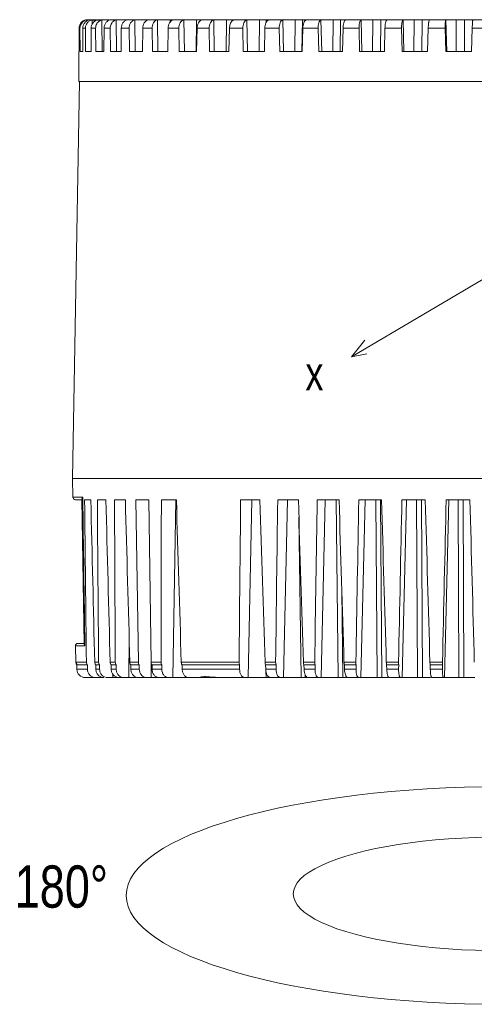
# Model space of a CAD drawing. Extents: x 695 to 3294, y -288 to 575.
# Tile 78 of 83: x 2962 to 3016, y 83 to 200. Entities that reach past the tile are written whole.
import ezdxf

# ---------------------------------------------------------------- set-up
doc = ezdxf.new("R2010")
doc.units = 0
doc.header["$LTSCALE"] = 16.335
doc.layers.add('3_ALL_AXES', color=7, linetype='CONTINUOUS')
doc.layers.add('6_ALL_SURFS', color=7, linetype='CONTINUOUS')
doc.layers.add('7_ALL_FEATURES', color=7, linetype='CONTINUOUS', lineweight=15)
doc.layers.add('dim', color=3, linetype='CONTINUOUS', lineweight=13)
doc.styles.get("Standard").update_dxf_attribs({"font": 'txt', "width": 0.8})

msp = doc.modelspace()

# ---------------------------------------------------------------- linework, layer by layer
at = {"layer": '3_ALL_AXES', "color": 7, "linetype": 'Continuous'}
msp.add_arc((2969.434, 123.604), 0.5, 181, 220.66376, dxfattribs=at)
at = {"layer": '6_ALL_SURFS', "color": 7, "linetype": 'Continuous'}
msp.add_open_spline([(2985.473, 121.778), (2985.362, 121.778), (2985.147, 121.792), (2984.838, 121.823), (2984.555, 121.847), (2984.299, 121.857), (2984.105, 121.851), (2983.968, 121.837), (2983.881, 121.824), (2983.805, 121.81), (2983.744, 121.796), (2983.7, 121.785), (2983.677, 121.778), (2983.669, 121.778)], degree=3, knots=[0, 0, 0, 0, 0.1839127, 0.3559044, 0.5131435, 0.6546395, 0.7786401, 0.8332749, 0.8823931, 0.9250995, 0.9603325, 0.9862759, 1, 1, 1, 1], dxfattribs=at)
at = {"layer": '7_ALL_FEATURES', "color": 9, "linetype": 'Continuous'}
for p, q in [((2970.218, 199.605), (2970.219, 199.455)), ((2970.863, 199.605), (2970.865, 199.043)), ((2972.04, 199.605), (2972.066, 195.878)), ((2973.739, 199.605), (2973.774, 195.878)), ((2975.939, 199.605), (2975.984, 195.878)), ((2977.394, 199.628), (2977.392, 199.535)), ((2978.617, 199.605), (2978.671, 195.878)), ((2980.11, 199.628), (2980.103, 199.312)), ((2981.744, 199.605), (2981.806, 195.878)), ((2983.258, 199.628), (2983.185, 195.878)), ((2985.285, 199.605), (2985.354, 195.878)), ((2986.804, 199.628), (2986.738, 195.878)), ((2987.534, 199.628), (2987.532, 199.523)), ((2989.202, 199.605), (2989.277, 195.878)), ((2990.709, 199.628), (2990.65, 195.878)), ((2991.503, 199.628), (2991.498, 199.295)), ((2993.451, 199.605), (2993.532, 195.878)), ((2994.93, 199.628), (2994.88, 195.878)), ((2995.78, 199.628), (2995.732, 195.878)), ((2997.986, 199.605), (2998.073, 195.878)), ((2999.42, 199.628), (2999.379, 195.878)), ((3000.317, 199.628), (3000.278, 195.878)), ((3002.757, 199.605), (3002.848, 195.878)), ((3004.131, 199.628), (3004.1, 195.878)), ((3005.065, 199.628), (3005.036, 195.878)), ((3007.712, 199.605), (3007.806, 195.878)), ((3009.012, 199.628), (3008.99, 195.878)), ((3009.972, 199.628), (3009.953, 195.878)), ((3012.797, 199.605), (3012.894, 195.878)), ((3014.007, 199.628), (3013.996, 195.878)), ((3014.984, 199.628), (3014.974, 195.878)), ((2969.437, 198.628), (2969.33, 198.628)), ((2970.093, 198.628), (2969.774, 198.628)), ((2971.29, 198.628), (2970.763, 198.628)), ((2973.016, 198.628), (2972.287, 198.628)), ((2975.252, 198.628), (2974.329, 198.628)), ((2977.974, 198.628), (2976.866, 198.628)), ((2981.151, 198.628), (2979.871, 198.628)), ((2984.749, 198.628), (2983.311, 198.628)), ((2988.728, 198.628), (2987.147, 198.628)), ((2993.045, 198.628), (2991.339, 198.628)), ((2997.652, 198.628), (2995.84, 198.628)), ((3002.5, 198.628), (3000.601, 198.628)), ((3007.534, 198.628), (3005.569, 198.628)), ((3012.7, 198.628), (3010.691, 198.628)), ((3017.941, 198.628), (3015.909, 198.628)), ((2969.765, 143.123), (2968.593, 143.123)), ((2980.775, 142.828), (2980.452, 121.778)), ((2989.363, 121.778), (2989.791, 142.828)), ((2993.543, 121.778), (2994.005, 142.828)), ((2998.007, 121.778), (2998.498, 142.828)), ((3000.028, 121.778), (2999.801, 142.828)), ((3002.708, 121.778), (3003.222, 142.828)), ((3004.644, 121.778), (3004.47, 142.828)), ((3005.203, 121.778), (3005.036, 142.828)), ((3007.593, 121.778), (3008.126, 142.828)), ((3009.423, 121.778), (3009.305, 142.828)), ((3009.998, 121.778), (3009.886, 142.828)), ((3012.61, 121.778), (3013.154, 142.828)), ((3014.313, 121.778), (3014.252, 142.828)), ((3014.897, 121.778), (3014.843, 142.828)), ((2995.626, 121.778), (2995.375, 140.779)), ((3000.565, 121.778), (3000.457, 132.087)), ((2975.268, 126.396), (2975.219, 121.778)), ((2968.9, 125.523), (2970.022, 125.523)), ((2970.201, 123.595), (2968.934, 123.595)), ((2971.648, 123.595), (2971.185, 123.595)), ((2973.62, 123.595), (2973.01, 123.595)), ((2976.356, 123.595), (2975.346, 123.595)), ((2979.047, 123.595), (2977.877, 123.595)), ((2977.881, 123.558), (2977.881, 121.778)), ((2988.284, 123.595), (2981.438, 123.595)), ((2992.617, 123.595), (2991.359, 123.595)), ((2997.244, 123.595), (2995.908, 123.595)), ((3002.116, 123.595), (3000.716, 123.595)), ((3007.179, 123.595), (3005.73, 123.595)), ((3012.377, 123.595), (3010.896, 123.595)), ((2969.064, 122.761), (2970.323, 122.761)), ((2971.315, 122.761), (2971.765, 122.761)), ((2973.137, 122.761), (2973.73, 122.761)), ((2975.469, 122.761), (2976.468, 122.761)), ((2977.982, 122.761), (2979.139, 122.761)), ((2981.549, 122.761), (2988.349, 122.761)), ((2991.447, 122.761), (2992.669, 122.761)), ((2991.487, 121.778), (2991.475, 122.523)), ((2995.986, 122.761), (2997.283, 122.761)), ((3000.782, 122.761), (3002.142, 122.761)), ((3005.784, 122.761), (3007.191, 122.761)), ((3010.938, 122.761), (3012.376, 122.761)), ((2971.923, 121.857), (2971.923, 121.778)), ((2973.321, 122.187), (2973.318, 121.778)), ((2996.135, 121.778), (2996.131, 122.094))]:
    msp.add_line(p, q, dxfattribs=at)
at = {"layer": '7_ALL_FEATURES', "color": 7, "linetype": 'Continuous'}
for p, q in [((2970.435, 199.628), (2970.613, 199.628)), ((2970.859, 199.628), (2970.763, 199.628)), ((2971.08, 199.628), (2971.435, 199.628)), ((2971.731, 199.628), (2972.946, 199.628)), ((2973.698, 199.628), (2973.223, 199.628)), ((2973.948, 199.628), (2975.054, 199.628)), ((2975.222, 199.628), (2977.556, 199.628)), ((2978.617, 199.628), (2977.707, 199.628)), ((2978.81, 199.628), (2980.493, 199.628)), ((2981.744, 199.628), (2980.651, 199.628)), ((2981.925, 199.628), (2983.915, 199.628)), ((2985.285, 199.628), (2984.021, 199.628)), ((2985.453, 199.628), (2987.763, 199.628)), ((2989.202, 199.628), (2987.78, 199.628)), ((2989.354, 199.628), (2993.451, 199.628)), ((2993.586, 199.628), (2997.986, 199.628)), ((2998.102, 199.628), (3002.757, 199.628)), ((3002.854, 199.628), (3005.829, 199.628)), ((3007.712, 199.628), (3005.832, 199.628)), ((3007.788, 199.628), (3012.797, 199.628)), ((3010.852, 199.628), (3010.853, 199.627)), ((3012.852, 199.628), (3017.956, 199.628)), ((3015.978, 199.616), (3015.976, 199.605)), ((2969.33, 198.628), (2969.328, 195.878)), ((2969.437, 198.628), (2969.442, 195.878)), ((2969.774, 198.628), (2969.765, 195.878)), ((2970.093, 198.628), (2970.105, 195.878)), ((2970.763, 198.628), (2970.746, 195.878)), ((2971.29, 198.628), (2971.31, 195.878)), ((2972.287, 198.628), (2972.263, 195.878)), ((2973.016, 198.628), (2973.043, 195.878)), ((2974.329, 198.628), (2974.298, 195.878)), ((2975.252, 198.628), (2975.286, 195.878)), ((2976.866, 198.628), (2976.828, 195.878)), ((2977.974, 198.628), (2978.014, 195.878)), ((2979.871, 198.628), (2979.827, 195.878)), ((2981.151, 198.628), (2981.198, 195.878)), ((2983.311, 198.628), (2983.261, 195.878)), ((2984.749, 198.628), (2984.801, 195.878)), ((2987.147, 198.628), (2987.092, 195.878)), ((2988.728, 198.628), (2988.785, 195.878)), ((2991.339, 198.628), (2991.279, 195.878)), ((2993.045, 198.628), (2993.106, 195.878)), ((2995.84, 198.628), (2995.776, 195.878)), ((2997.652, 198.628), (2997.717, 195.878)), ((3000.601, 198.628), (3000.534, 195.878)), ((3002.5, 198.628), (3002.568, 195.878)), ((3005.569, 198.628), (3005.5, 195.878)), ((3007.534, 198.628), (3007.604, 195.878)), ((3010.691, 198.628), (3010.62, 195.878)), ((3012.7, 198.628), (3012.771, 195.878)), ((3015.909, 198.628), (3015.838, 195.878)), ((2969.305, 192.328), (2969.305, 195.878)), ((2969.328, 195.878), (2969.305, 195.878)), ((2969.765, 195.878), (2969.442, 195.878)), ((2970.746, 195.878), (2970.105, 195.878)), ((2972.263, 195.878), (2971.31, 195.878)), ((2974.298, 195.878), (2973.043, 195.878)), ((2976.828, 195.878), (2975.286, 195.878)), ((2979.827, 195.878), (2978.014, 195.878)), ((2983.261, 195.878), (2981.198, 195.878)), ((2987.092, 195.878), (2984.801, 195.878)), ((2991.279, 195.878), (2988.785, 195.878)), ((2995.776, 195.878), (2993.106, 195.878)), ((3000.534, 195.878), (2997.717, 195.878)), ((3005.5, 195.878), (3002.568, 195.878)), ((3010.62, 195.878), (3007.604, 195.878)), ((3015.838, 195.878), (3012.771, 195.878)), ((2969.375, 192.328), (2968.555, 145.328)), ((3069.805, 192.328), (2969.305, 192.328)), ((2968.555, 145.328), (2968.593, 143.123)), ((2968.555, 145.328), (3070.554, 145.328)), ((2969.655, 142.828), (2968.893, 142.828)), ((2969.953, 125.707), (2969.653, 142.898)), ((2970.72, 142.828), (2969.987, 142.828)), ((2972.508, 142.828), (2971.494, 142.828)), ((2974.812, 142.828), (2973.527, 142.828)), ((2976.356, 123.595), (2976.065, 142.828)), ((2977.606, 142.828), (2976.065, 142.828)), ((2977.606, 142.828), (2977.877, 123.595)), ((2980.86, 142.828), (2979.079, 142.828)), ((2990.759, 142.828), (2988.47, 142.828)), ((2995.311, 142.828), (2992.861, 142.828)), ((3000.129, 142.828), (2997.544, 142.828)), ((3005.16, 142.828), (3002.469, 142.828)), ((3010.348, 142.828), (3007.58, 142.828)), ((3015.637, 142.828), (3012.823, 142.828)), ((2969.202, 125.828), (2969.951, 125.828)), ((2968.9, 125.523), (2968.934, 123.595)), ((2969.055, 123.278), (2969.064, 122.761)), ((2969.055, 123.278), (2970.318, 123.278)), ((2970.323, 122.761), (2970.318, 123.278)), ((2971.302, 123.278), (2971.315, 122.761)), ((2971.302, 123.278), (2971.761, 123.278)), ((2971.765, 122.761), (2971.761, 123.278)), ((2973.124, 123.278), (2973.137, 122.761)), ((2973.124, 123.278), (2973.727, 123.278)), ((2973.73, 122.761), (2973.727, 123.278)), ((2975.454, 123.278), (2975.469, 122.761)), ((2975.454, 123.278), (2976.461, 123.278)), ((2976.468, 122.761), (2976.461, 123.278)), ((2977.975, 123.278), (2977.982, 122.761)), ((2977.975, 123.278), (2979.14, 123.278)), ((2979.139, 122.761), (2979.14, 123.278)), ((2981.534, 123.278), (2981.549, 122.761)), ((2981.534, 123.278), (2988.354, 123.278)), ((2988.349, 122.761), (2988.354, 123.278)), ((2991.431, 123.278), (2992.675, 123.278)), ((2991.431, 123.278), (2991.447, 122.761)), ((2992.669, 122.761), (2992.675, 123.278)), ((2995.97, 123.278), (2997.291, 123.278)), ((2995.97, 123.278), (2995.986, 122.761)), ((2997.283, 122.761), (2997.291, 123.278)), ((3000.766, 123.278), (3002.151, 123.278)), ((3000.766, 123.278), (3000.782, 122.761)), ((3002.142, 122.761), (3002.151, 123.278)), ((3005.769, 123.278), (3007.202, 123.278)), ((3005.769, 123.278), (3005.784, 122.761)), ((3007.191, 122.761), (3007.202, 123.278)), ((3010.923, 123.278), (3012.388, 123.278)), ((3010.923, 123.278), (3010.938, 122.761)), ((3012.376, 122.761), (3012.388, 123.278)), ((2970.063, 121.778), (2972.216, 121.778)), ((2976.085, 121.778), (2972.708, 121.778)), ((2976.346, 121.778), (2996.376, 121.778)), ((2996.461, 121.778), (3001.048, 121.778)), ((3001.163, 121.778), (3005.927, 121.778)), ((3006.067, 121.778), (3010.96, 121.778)), ((3011.118, 121.778), (3016.212, 121.778))]:
    msp.add_line(p, q, dxfattribs=at)
at = {"layer": '7_ALL_FEATURES', "color": 5, "linetype": 'Continuous'}
msp.add_line((2970.602, 199.578), (2971.731, 199.578), dxfattribs=at)
at = {"layer": '7_ALL_FEATURES', "color": 7, "linetype": 'Continuous'}
for centre, radius, start, end in [((2970.434, 198.632), 0.997, 102.49264, 160.72617), ((2970.33, 198.635), 0.993, 90.01092, 102.50651), ((2970.435, 198.621), 1.007, 89.9728, 102.41951), ((2971.074, 198.66), 0.968, 102.63466, 107.55052), ((2970.445, 198.629), 1.008, 160.79215, 180.03362), ((2968.893, 143.128), 0.3, 181, 270), ((2969.2, 125.528), 0.3, 90, 181), ((2970.063, 122.778), 1, 181, 270)]:
    msp.add_arc(centre, radius, start, end, dxfattribs=at)
for centre, major_axis, ratio, start_param, end_param in [((3031.95, 2385.583), (18.602, 3440.925), 0.0190991, -4.0023456, -3.994952), ((3000.905, 2385.583), (-27.988, 3440.925), 0.0185537, -4.0025998, -3.9952061), ((3038.025, 2385.583), (27.719, 3440.925), 0.0185727, -4.0022992, -3.9949056), ((2995.039, 2385.583), (-36.789, 3440.925), 0.0178177, -4.0026393, -3.9952457), ((3043.898, 2385.583), (36.531, 3440.925), 0.0178427, -4.0022594, -3.9948658), ((2989.442, 2385.583), (-45.187, 3440.925), 0.0168864, -4.0026706, -3.995277), ((3054.782, 2385.583), (52.86, 3440.925), 0.0158061, -4.002206, -3.9948124), ((2979.295, 2385.583), (-60.409, 3440.925), 0.0144811, -4.0027031, -3.9953095), ((3066.174, 2385.698), (69.949, 3441.002), 0.0123024, -4.0021739, -3.9947803), ((2969.131, 2385.698), (-75.653, 3441.002), 0.010601, -4.002657, -3.9952634), ((3069.877, 2385.698), (75.502, 3441.002), 0.0106513, -4.0021902, -3.9947966), ((2965.996, 2385.698), (-80.354, 3441.002), 0.0088303, -4.0026302, -3.9952365), ((3073.029, 2385.698), (80.228, 3441.002), 0.0088837, -4.0022168, -3.9948232), ((2963.448, 2385.698), (-84.175, 3441.002), 0.0069631, -4.0025943, -3.9952007), ((3075.595, 2385.698), (84.075, 3441.002), 0.0070191, -4.0022524, -3.9948588), ((2961.514, 2385.698), (-87.073, 3441.002), 0.0050199, -4.002551, -3.9951574), ((3077.547, 2385.698), (87.002, 3441.002), 0.0050778, -4.0022956, -3.9949019), ((2960.217, 2385.698), (-89.019, 3441.002), 0.0030219, -4.0025021, -3.9951085), ((3078.864, 2385.698), (88.976, 3441.002), 0.0030811, -4.0023443, -3.9949507), ((2959.569, 2385.698), (-89.99, 3441.002), 0.000991, -4.0024499, -3.9950563)]:
    msp.add_ellipse(centre, major_axis=major_axis, ratio=ratio, start_param=start_param, end_param=end_param, dxfattribs=at)
for points, knots in [([(2970.115, 199.605), (2970.005, 199.581), (2969.793, 199.494), (2969.536, 199.266), (2969.369, 198.967), (2969.331, 198.741), (2969.33, 198.628)], [0, 0, 0, 0, 0.2498863, 0.4998947, 0.7499625, 1, 1, 1, 1]), ([(2970.552, 199.605), (2970.444, 199.581), (2970.233, 199.494), (2969.979, 199.266), (2969.813, 198.967), (2969.775, 198.741), (2969.774, 198.628)], [0, 0, 0, 0, 0.248679, 0.4983994, 0.7490185, 1, 1, 1, 1]), ([(2970.093, 198.628), (2970.092, 198.734), (2970.124, 198.945), (2970.268, 199.23), (2970.493, 199.456), (2970.683, 199.552), (2970.783, 199.583)], [0, 0, 0, 0, 0.2512364, 0.5017183, 0.7511074, 1, 1, 1, 1]), ([(2970.763, 199.628), (2970.746, 199.628), (2970.675, 199.626), (2970.605, 199.616), (2970.552, 199.605)], [0, 0, 0, 0, 0.2448147, 1, 1, 1, 1]), ([(2971.527, 199.605), (2971.421, 199.58), (2971.213, 199.493), (2970.965, 199.265), (2970.803, 198.966), (2970.764, 198.741), (2970.763, 198.628)], [0, 0, 0, 0, 0.2462556, 0.4953093, 0.7469935, 1, 1, 1, 1]), ([(2971.29, 198.628), (2971.289, 198.803), (2971.377, 199.157), (2971.634, 199.418), (2971.783, 199.504)], [0, 0, 0, 0, 0.5042339, 1, 1, 1, 1]), ([(2971.731, 199.628), (2971.714, 199.628), (2971.646, 199.626), (2971.578, 199.616), (2971.527, 199.605)], [0, 0, 0, 0, 0.2425057, 1, 1, 1, 1]), ([(2972.04, 199.605), (2972.058, 199.609), (2972.128, 199.623), (2972.201, 199.628), (2972.255, 199.628)], [0, 0, 0, 0, 0.2468338, 1, 1, 1, 1]), ([(2973.028, 199.605), (2972.925, 199.58), (2972.723, 199.492), (2972.483, 199.264), (2972.326, 198.965), (2972.288, 198.741), (2972.287, 198.628)], [0, 0, 0, 0, 0.24258, 0.4905962, 0.7438774, 1, 1, 1, 1]), ([(2973.016, 198.628), (2973.015, 198.795), (2973.089, 199.128), (2973.315, 199.388), (2973.449, 199.478)], [0, 0, 0, 0, 0.507539, 1, 1, 1, 1]), ([(2973.223, 199.628), (2973.207, 199.628), (2973.142, 199.626), (2973.077, 199.616), (2973.028, 199.605)], [0, 0, 0, 0, 0.2399651, 1, 1, 1, 1]), ([(2973.449, 199.478), (2973.471, 199.493), (2973.561, 199.548), (2973.662, 199.587), (2973.739, 199.605)], [0, 0, 0, 0, 0.252344, 1, 1, 1, 1]), ([(2973.739, 199.605), (2973.756, 199.609), (2973.825, 199.623), (2973.895, 199.628), (2973.948, 199.628)], [0, 0, 0, 0, 0.2449296, 1, 1, 1, 1]), ([(2975.039, 199.605), (2974.94, 199.58), (2974.745, 199.491), (2974.516, 199.262), (2974.366, 198.964), (2974.33, 198.74), (2974.329, 198.628)], [0, 0, 0, 0, 0.2375975, 0.4842195, 0.7396571, 1, 1, 1, 1]), ([(2975.222, 199.628), (2975.208, 199.628), (2975.146, 199.626), (2975.085, 199.616), (2975.039, 199.605)], [0, 0, 0, 0, 0.237094, 1, 1, 1, 1]), ([(2975.252, 198.628), (2975.251, 198.74), (2975.282, 198.963), (2975.424, 199.261), (2975.649, 199.491), (2975.841, 199.58), (2975.939, 199.605)], [0, 0, 0, 0, 0.2616138, 0.5167814, 0.7625436, 1, 1, 1, 1]), ([(2975.939, 199.605), (2975.955, 199.609), (2976.022, 199.623), (2976.09, 199.628), (2976.141, 199.628)], [0, 0, 0, 0, 0.2429928, 1, 1, 1, 1]), ([(2977.537, 199.605), (2977.443, 199.58), (2977.258, 199.489), (2977.042, 199.259), (2976.902, 198.962), (2976.868, 198.74), (2976.866, 198.628)], [0, 0, 0, 0, 0.2312393, 0.4761343, 0.7343223, 1, 1, 1, 1]), ([(2977.707, 199.628), (2977.694, 199.628), (2977.637, 199.626), (2977.58, 199.616), (2977.537, 199.605)], [0, 0, 0, 0, 0.2337511, 1, 1, 1, 1]), ([(2977.974, 198.628), (2977.972, 198.74), (2978, 198.961), (2978.132, 199.259), (2978.342, 199.489), (2978.524, 199.58), (2978.617, 199.605)], [0, 0, 0, 0, 0.2672658, 0.5252042, 0.7690511, 1, 1, 1, 1]), ([(2978.617, 199.605), (2978.633, 199.609), (2978.696, 199.623), (2978.761, 199.628), (2978.81, 199.628)], [0, 0, 0, 0, 0.240988, 1, 1, 1, 1]), ([(2980.496, 199.605), (2980.408, 199.58), (2980.234, 199.486), (2980.035, 199.256), (2979.905, 198.96), (2979.873, 198.74), (2979.871, 198.628)], [0, 0, 0, 0, 0.2234312, 0.4663061, 0.7278746, 1, 1, 1, 1]), ([(2980.651, 199.628), (2980.639, 199.628), (2980.587, 199.626), (2980.535, 199.616), (2980.496, 199.605)], [0, 0, 0, 0, 0.2297226, 1, 1, 1, 1]), ([(2981.151, 198.628), (2981.149, 198.74), (2981.174, 198.959), (2981.294, 199.256), (2981.486, 199.487), (2981.657, 199.58), (2981.744, 199.605)], [0, 0, 0, 0, 0.2740377, 0.5354221, 0.7770737, 1, 1, 1, 1]), ([(2981.744, 199.605), (2981.758, 199.609), (2981.818, 199.623), (2981.879, 199.628), (2981.925, 199.628)], [0, 0, 0, 0, 0.2388778, 1, 1, 1, 1]), ([(2983.883, 199.605), (2983.801, 199.579), (2983.64, 199.483), (2983.46, 199.253), (2983.342, 198.958), (2983.313, 198.74), (2983.311, 198.628)], [0, 0, 0, 0, 0.2141103, 0.4547339, 0.7203417, 1, 1, 1, 1]), ([(2984.021, 199.628), (2984.01, 199.628), (2983.964, 199.626), (2983.917, 199.616), (2983.883, 199.605)], [0, 0, 0, 0, 0.2246654, 1, 1, 1, 1]), ([(2984.749, 198.628), (2984.747, 198.74), (2984.768, 198.957), (2984.875, 199.252), (2985.047, 199.483), (2985.205, 199.58), (2985.285, 199.605)], [0, 0, 0, 0, 0.2818877, 0.5474249, 0.7866764, 1, 1, 1, 1]), ([(2985.285, 199.605), (2985.298, 199.609), (2985.353, 199.623), (2985.41, 199.628), (2985.453, 199.628)], [0, 0, 0, 0, 0.2366235, 1, 1, 1, 1]), ([(2987.66, 199.605), (2987.586, 199.579), (2987.46, 199.493), (2987.324, 199.316), (2987.192, 199.036), (2987.151, 198.793), (2987.147, 198.628)], [0, 0, 0, 0, 0.2033547, 0.3791256, 0.5741563, 1, 1, 1, 1]), ([(2987.78, 199.628), (2987.771, 199.628), (2987.731, 199.626), (2987.691, 199.615), (2987.66, 199.605)], [0, 0, 0, 0, 0.2179896, 1, 1, 1, 1]), ([(2988.728, 198.628), (2988.726, 198.739), (2988.744, 198.955), (2988.836, 199.248), (2988.986, 199.479), (2989.129, 199.579), (2989.202, 199.605)], [0, 0, 0, 0, 0.2907148, 0.5611145, 0.7978726, 1, 1, 1, 1]), ([(2989.202, 199.605), (2989.213, 199.609), (2989.262, 199.623), (2989.314, 199.628), (2989.354, 199.628)], [0, 0, 0, 0, 0.234189, 1, 1, 1, 1]), ([(2991.787, 199.605), (2991.721, 199.578), (2991.592, 199.474), (2991.456, 199.245), (2991.365, 198.954), (2991.341, 198.74), (2991.339, 198.628)], [0, 0, 0, 0, 0.1909379, 0.4267699, 0.7024099, 1, 1, 1, 1]), ([(2991.888, 199.628), (2991.88, 199.628), (2991.846, 199.626), (2991.813, 199.615), (2991.787, 199.605)], [0, 0, 0, 0, 0.208592, 1, 1, 1, 1]), ([(2993.045, 198.628), (2993.043, 198.739), (2993.057, 198.953), (2993.135, 199.244), (2993.26, 199.474), (2993.386, 199.578), (2993.451, 199.605)], [0, 0, 0, 0, 0.3003218, 0.5762386, 0.8105627, 1, 1, 1, 1]), ([(2993.451, 199.605), (2993.46, 199.609), (2993.504, 199.624), (2993.551, 199.628), (2993.586, 199.628)], [0, 0, 0, 0, 0.231558, 1, 1, 1, 1]), ([(2996.219, 199.605), (2996.161, 199.577), (2996.051, 199.467), (2995.94, 199.242), (2995.863, 198.952), (2995.843, 198.74), (2995.84, 198.628)], [0, 0, 0, 0, 0.1774144, 0.4109977, 0.6924606, 1, 1, 1, 1]), ([(2996.298, 199.628), (2996.293, 199.628), (2996.265, 199.625), (2996.239, 199.615), (2996.219, 199.605)], [0, 0, 0, 0, 0.194173, 1, 1, 1, 1]), ([(2997.652, 198.628), (2997.65, 198.739), (2997.66, 198.951), (2997.723, 199.241), (2997.824, 199.467), (2997.929, 199.577), (2997.986, 199.605)], [0, 0, 0, 0, 0.3103633, 0.5922948, 0.8244333, 1, 1, 1, 1]), ([(2997.986, 199.605), (2997.994, 199.609), (2998.031, 199.624), (2998.072, 199.628), (2998.102, 199.628)], [0, 0, 0, 0, 0.2287883, 1, 1, 1, 1]), ([(3000.905, 199.605), (3000.857, 199.575), (3000.769, 199.46), (3000.682, 199.238), (3000.621, 198.951), (3000.603, 198.739), (3000.601, 198.628)], [0, 0, 0, 0, 0.1632653, 0.3949318, 0.6824401, 1, 1, 1, 1]), ([(3000.963, 199.628), (3000.955, 199.628), (3000.935, 199.621), (3000.916, 199.611), (3000.905, 199.605)], [0, 0, 0, 0, 0.3892169, 1, 1, 1, 1]), ([(3002.5, 198.628), (3002.497, 198.739), (3002.504, 198.95), (3002.551, 199.237), (3002.627, 199.459), (3002.71, 199.575), (3002.757, 199.605)], [0, 0, 0, 0, 0.3202795, 0.6084037, 0.8388026, 1, 1, 1, 1]), ([(3002.757, 199.605), (3002.763, 199.609), (3002.793, 199.624), (3002.828, 199.628), (3002.854, 199.628)], [0, 0, 0, 0, 0.2261955, 1, 1, 1, 1]), ([(3005.797, 199.605), (3005.78, 199.591), (3005.748, 199.55), (3005.689, 199.435), (3005.632, 199.234), (3005.586, 198.95), (3005.572, 198.739), (3005.569, 198.628)], [0, 0, 0, 0, 0.0649077, 0.1503242, 0.3803544, 0.6733915, 1, 1, 1, 1]), ([(3005.832, 199.628), (3005.828, 199.628), (3005.815, 199.619), (3005.804, 199.611), (3005.797, 199.605)], [0, 0, 0, 0, 0.3209996, 1, 1, 1, 1]), ([(3007.534, 198.628), (3007.531, 198.739), (3007.535, 198.949), (3007.566, 199.234), (3007.613, 199.434), (3007.666, 199.55), (3007.696, 199.591), (3007.712, 199.605)], [0, 0, 0, 0, 0.3289204, 0.6225898, 0.8516266, 0.9360955, 1, 1, 1, 1]), ([(3007.712, 199.605), (3007.717, 199.609), (3007.739, 199.624), (3007.768, 199.628), (3007.788, 199.628)], [0, 0, 0, 0, 0.2250229, 1, 1, 1, 1]), ([(3010.839, 199.605), (3010.827, 199.59), (3010.808, 199.547), (3010.783, 199.471), (3010.76, 199.37), (3010.731, 199.198), (3010.704, 198.948), (3010.694, 198.739), (3010.691, 198.628)], [0, 0, 0, 0, 0.057145, 0.1385199, 0.2429354, 0.3678093, 0.6657154, 1, 1, 1, 1]), ([(3010.853, 199.627), (3010.853, 199.625), (3010.847, 199.617), (3010.842, 199.61), (3010.839, 199.605)], [0, 0, 0, 0, 0.3130322, 1, 1, 1, 1]), ([(3012.7, 198.628), (3012.697, 198.739), (3012.697, 198.948), (3012.711, 199.198), (3012.731, 199.37), (3012.749, 199.471), (3012.769, 199.547), (3012.787, 199.589), (3012.797, 199.605)], [0, 0, 0, 0, 0.3358894, 0.6343042, 0.7590072, 0.8629827, 0.9436805, 1, 1, 1, 1]), ([(3012.797, 199.605), (3012.803, 199.613), (3012.82, 199.626), (3012.841, 199.628), (3012.852, 199.628)], [0, 0, 0, 0, 0.4571173, 1, 1, 1, 1]), ([(3015.956, 199.478), (3015.943, 199.357), (3015.925, 199.074), (3015.914, 198.79), (3015.909, 198.628)], [0, 0, 0, 0, 0.4284498, 1, 1, 1, 1]), ([(3015.976, 199.605), (3015.972, 199.588), (3015.965, 199.546), (3015.959, 199.503), (3015.956, 199.478)], [0, 0, 0, 0, 0.3980783, 1, 1, 1, 1]), ([(3015.966, 199.628), (3015.97, 199.628), (3015.977, 199.626), (3015.978, 199.619), (3015.978, 199.616)], [0, 0, 0, 0, 0.4833786, 1, 1, 1, 1]), ([(2969.765, 143.123), (2969.732, 143.087), (2969.681, 143.018), (2969.653, 142.934), (2969.653, 142.898)], [0, 0, 0, 0, 0.5786652, 1, 1, 1, 1]), ([(2969.953, 125.707), (2969.954, 125.693), (2969.962, 125.627), (2969.993, 125.566), (2970.022, 125.523)], [0, 0, 0, 0, 0.2175934, 1, 1, 1, 1]), ([(2970.318, 123.278), (2970.281, 123.322), (2970.223, 123.423), (2970.202, 123.538), (2970.201, 123.595)], [0, 0, 0, 0, 0.4984668, 1, 1, 1, 1]), ([(2971.185, 123.595), (2971.186, 123.538), (2971.208, 123.424), (2971.266, 123.322), (2971.302, 123.278)], [0, 0, 0, 0, 0.5022319, 1, 1, 1, 1]), ([(2971.761, 123.278), (2971.725, 123.322), (2971.669, 123.424), (2971.649, 123.538), (2971.648, 123.595)], [0, 0, 0, 0, 0.4968047, 1, 1, 1, 1]), ([(2973.01, 123.595), (2973.012, 123.538), (2973.033, 123.424), (2973.089, 123.323), (2973.124, 123.278)], [0, 0, 0, 0, 0.5041388, 1, 1, 1, 1]), ([(2973.727, 123.278), (2973.693, 123.323), (2973.639, 123.425), (2973.621, 123.538), (2973.62, 123.595)], [0, 0, 0, 0, 0.4946052, 1, 1, 1, 1]), ([(2975.346, 123.595), (2975.346, 123.567), (2975.358, 123.454), (2975.404, 123.345), (2975.454, 123.278)], [0, 0, 0, 0, 0.2555136, 1, 1, 1, 1]), ([(2976.461, 123.278), (2976.444, 123.3), (2976.385, 123.396), (2976.357, 123.511), (2976.356, 123.595)], [0, 0, 0, 0, 0.2453678, 1, 1, 1, 1]), ([(2977.877, 123.595), (2977.878, 123.567), (2977.887, 123.456), (2977.928, 123.346), (2977.975, 123.278)], [0, 0, 0, 0, 0.2579813, 1, 1, 1, 1]), ([(2979.14, 123.278), (2979.124, 123.301), (2979.07, 123.398), (2979.047, 123.511), (2979.047, 123.595)], [0, 0, 0, 0, 0.242058, 1, 1, 1, 1]), ([(2981.438, 123.595), (2981.439, 123.567), (2981.45, 123.456), (2981.488, 123.347), (2981.534, 123.278)], [0, 0, 0, 0, 0.2590021, 1, 1, 1, 1]), ([(2988.354, 123.278), (2988.342, 123.301), (2988.299, 123.401), (2988.283, 123.512), (2988.284, 123.595)], [0, 0, 0, 0, 0.2342061, 1, 1, 1, 1]), ([(2991.359, 123.595), (2991.36, 123.567), (2991.368, 123.458), (2991.396, 123.35), (2991.431, 123.278)], [0, 0, 0, 0, 0.2639839, 1, 1, 1, 1]), ([(2992.675, 123.278), (2992.665, 123.301), (2992.628, 123.403), (2992.616, 123.512), (2992.617, 123.595)], [0, 0, 0, 0, 0.2310139, 1, 1, 1, 1]), ([(2995.908, 123.595), (2995.909, 123.567), (2995.916, 123.459), (2995.939, 123.352), (2995.97, 123.278)], [0, 0, 0, 0, 0.2659001, 1, 1, 1, 1]), ([(2997.291, 123.278), (2997.283, 123.301), (2997.252, 123.404), (2997.243, 123.513), (2997.244, 123.595)], [0, 0, 0, 0, 0.2280268, 1, 1, 1, 1]), ([(3000.716, 123.595), (3000.717, 123.567), (3000.723, 123.46), (3000.742, 123.353), (3000.766, 123.278)], [0, 0, 0, 0, 0.2676309, 1, 1, 1, 1]), ([(3002.151, 123.278), (3002.145, 123.301), (3002.121, 123.405), (3002.114, 123.513), (3002.116, 123.595)], [0, 0, 0, 0, 0.2254147, 1, 1, 1, 1]), ([(3005.73, 123.595), (3005.731, 123.567), (3005.737, 123.46), (3005.75, 123.354), (3005.769, 123.278)], [0, 0, 0, 0, 0.2690836, 1, 1, 1, 1]), ([(3007.202, 123.278), (3007.198, 123.302), (3007.181, 123.406), (3007.177, 123.513), (3007.179, 123.595)], [0, 0, 0, 0, 0.2233401, 1, 1, 1, 1]), ([(3010.896, 123.595), (3010.897, 123.567), (3010.901, 123.461), (3010.911, 123.355), (3010.923, 123.278)], [0, 0, 0, 0, 0.2701753, 1, 1, 1, 1]), ([(3012.388, 123.278), (3012.386, 123.302), (3012.377, 123.407), (3012.375, 123.513), (3012.377, 123.595)], [0, 0, 0, 0, 0.2219416, 1, 1, 1, 1]), ([(2971.296, 121.778), (2971.17, 121.778), (2970.915, 121.829), (2970.593, 122.048), (2970.377, 122.375), (2970.325, 122.633), (2970.323, 122.761)], [0, 0, 0, 0, 0.2477588, 0.4965261, 0.7473221, 1, 1, 1, 1]), ([(2971.315, 122.761), (2971.318, 122.632), (2971.372, 122.375), (2971.585, 122.05), (2971.9, 121.83), (2972.15, 121.778), (2972.273, 121.778)], [0, 0, 0, 0, 0.2555423, 0.5081541, 0.7560164, 1, 1, 1, 1]), ([(2972.708, 121.778), (2972.586, 121.778), (2972.336, 121.83), (2972.024, 122.05), (2971.815, 122.376), (2971.766, 122.633), (2971.765, 122.761)], [0, 0, 0, 0, 0.2446213, 0.4919767, 0.7440198, 1, 1, 1, 1]), ([(2973.137, 122.761), (2973.141, 122.633), (2973.193, 122.377), (2973.397, 122.052), (2973.7, 121.831), (2973.942, 121.778), (2974.06, 121.778)], [0, 0, 0, 0, 0.2600312, 0.514657, 0.7607515, 1, 1, 1, 1]), ([(2974.633, 121.778), (2974.515, 121.778), (2974.274, 121.831), (2973.975, 122.052), (2973.777, 122.378), (2973.73, 122.633), (2973.73, 122.761)], [0, 0, 0, 0, 0.2400415, 0.4854397, 0.7393472, 1, 1, 1, 1]), ([(2975.469, 122.761), (2975.472, 122.633), (2975.521, 122.38), (2975.714, 122.055), (2976.001, 121.832), (2976.234, 121.778), (2976.346, 121.778)], [0, 0, 0, 0, 0.2659293, 0.5232267, 0.7670188, 1, 1, 1, 1]), ([(2977.335, 121.778), (2977.223, 121.778), (2976.991, 121.832), (2976.706, 122.055), (2976.516, 122.38), (2976.47, 122.633), (2976.468, 122.761)], [0, 0, 0, 0, 0.2334915, 0.4768799, 0.7337518, 1, 1, 1, 1]), ([(2977.982, 122.761), (2977.984, 122.633), (2978.026, 122.383), (2978.2, 122.059), (2978.466, 121.834), (2978.685, 121.778), (2978.79, 121.778)], [0, 0, 0, 0, 0.2739743, 0.5343295, 0.7746901, 1, 1, 1, 1]), ([(2979.933, 121.778), (2979.828, 121.778), (2979.609, 121.833), (2979.346, 122.059), (2979.177, 122.384), (2979.139, 122.634), (2979.139, 122.761)], [0, 0, 0, 0, 0.2259477, 0.4657934, 0.7256098, 1, 1, 1, 1]), ([(2981.549, 122.761), (2981.553, 122.633), (2981.595, 122.385), (2981.759, 122.063), (2982.004, 121.837), (2982.211, 121.778), (2982.308, 121.778)], [0, 0, 0, 0, 0.2822559, 0.547236, 0.7848687, 1, 1, 1, 1]), ([(2988.959, 121.778), (2988.918, 121.778), (2988.834, 121.792), (2988.716, 121.85), (2988.609, 121.943), (2988.481, 122.114), (2988.374, 122.392), (2988.348, 122.634), (2988.349, 122.761)], [0, 0, 0, 0, 0.0967178, 0.1982487, 0.308295, 0.4289948, 0.7005057, 1, 1, 1, 1]), ([(2991.447, 122.761), (2991.451, 122.634), (2991.483, 122.393), (2991.585, 122.117), (2991.702, 121.945), (2991.797, 121.852), (2991.902, 121.793), (2991.976, 121.778), (2992.012, 121.778)], [0, 0, 0, 0, 0.3106724, 0.5898118, 0.7108227, 0.8178986, 0.9128485, 1, 1, 1, 1]), ([(2993.193, 121.778), (2993.157, 121.778), (2993.083, 121.792), (2992.981, 121.851), (2992.889, 121.945), (2992.779, 122.118), (2992.688, 122.395), (2992.667, 122.635), (2992.669, 122.761)], [0, 0, 0, 0, 0.0878862, 0.1825069, 0.2887218, 0.4088362, 0.6873202, 1, 1, 1, 1]), ([(2995.986, 122.761), (2995.99, 122.634), (2996.017, 122.396), (2996.102, 122.121), (2996.201, 121.947), (2996.28, 121.853), (2996.367, 121.793), (2996.431, 121.778), (2996.461, 121.778)], [0, 0, 0, 0, 0.3250773, 0.6121908, 0.7328904, 0.8360253, 0.9232615, 1, 1, 1, 1]), ([(2997.716, 121.778), (2997.686, 121.778), (2997.622, 121.793), (2997.537, 121.853), (2997.462, 121.947), (2997.37, 122.121), (2997.298, 122.398), (2997.281, 122.635), (2997.283, 122.761)], [0, 0, 0, 0, 0.0773071, 0.1640182, 0.2661988, 0.3860249, 0.672716, 1, 1, 1, 1]), ([(3000.782, 122.761), (3000.786, 122.635), (3000.804, 122.45), (3000.854, 122.219), (3000.901, 122.071), (3000.956, 121.949), (3001.018, 121.856), (3001.086, 121.795), (3001.139, 121.778), (3001.163, 121.778)], [0, 0, 0, 0, 0.3404923, 0.4966544, 0.6369015, 0.7576409, 0.8568278, 0.9355378, 1, 1, 1, 1]), ([(3002.478, 121.778), (3002.454, 121.778), (3002.401, 121.794), (3002.335, 121.856), (3002.277, 121.949), (3002.227, 122.071), (3002.187, 122.219), (3002.148, 122.451), (3002.14, 122.635), (3002.142, 122.761)], [0, 0, 0, 0, 0.0648084, 0.1428101, 0.2410206, 0.360979, 0.5008772, 0.6572477, 1, 1, 1, 1]), ([(3005.784, 122.761), (3005.788, 122.635), (3005.802, 122.451), (3005.84, 122.22), (3005.874, 122.073), (3005.916, 121.95), (3005.964, 121.847), (3006.025, 121.778), (3006.067, 121.778)], [0, 0, 0, 0, 0.3576696, 0.5203684, 0.6648183, 0.7866052, 0.8826738, 1, 1, 1, 1]), ([(3007.427, 121.778), (3007.386, 121.778), (3007.326, 121.847), (3007.283, 121.95), (3007.231, 122.128), (3007.195, 122.401), (3007.189, 122.635), (3007.191, 122.761)], [0, 0, 0, 0, 0.1163909, 0.2116295, 0.3328672, 0.640058, 1, 1, 1, 1]), ([(3010.938, 122.761), (3010.941, 122.635), (3010.955, 122.402), (3010.987, 122.129), (3011.024, 121.953), (3011.049, 121.871), (3011.071, 121.822), (3011.087, 121.795), (3011.106, 121.778), (3011.118, 121.778)], [0, 0, 0, 0, 0.3712361, 0.6867397, 0.8092641, 0.9025393, 0.9375789, 0.9649187, 1, 1, 1, 1]), ([(3012.509, 121.778), (3012.497, 121.778), (3012.478, 121.795), (3012.463, 121.822), (3012.443, 121.871), (3012.423, 121.953), (3012.403, 122.074), (3012.388, 122.221), (3012.374, 122.453), (3012.373, 122.635), (3012.376, 122.761)], [0, 0, 0, 0, 0.0349612, 0.0619752, 0.0966616, 0.1893152, 0.3114598, 0.4591232, 0.6272289, 1, 1, 1, 1])]:
    msp.add_open_spline(points, degree=3, knots=knots, dxfattribs=at)
for points in [[(2970.863, 199.605), (2970.934, 199.621), (2971.007, 199.628), (2971.08, 199.628)], [(2971.783, 199.504), (2971.863, 199.55), (2971.951, 199.584), (2972.04, 199.605)]]:
    msp.add_open_spline(points, degree=3, dxfattribs=at)
at = {"layer": '7_ALL_FEATURES', "color": 9, "linetype": 'Continuous'}
msp.add_open_spline([(2969.765, 143.123), (2969.85, 137.256), (2969.936, 131.39), (2970.022, 125.523)], degree=3, dxfattribs=at)
at = {"layer": 'dim'}
for p, q in [((3019.571, 170.328), (3001.588, 159.742)), ((3001.588, 159.742), (3003.182, 161.709)), ((3001.588, 159.742), (3003.422, 160.073))]:
    msp.add_line(p, q, dxfattribs=at)
msp.add_ellipse((3019.571, 95.998), major_axis=(-44.651, 0), ratio=0.2883436, dxfattribs=at)
at = {"layer": 'dim', "extrusion": (0, 0, -1)}
msp.add_ellipse((3019.469, 96.19), major_axis=(-24.764, 0), ratio=0.2719597, start_param=4.7082493, end_param=7.8581213, dxfattribs=at)

# ---------------------------------------------------------------- texts
at = {"layer": 'dim', "attachment_point": 1}
for s, insert, char_height, width in [('x', (2996.14, 159.78), 4, 5.83531), ('180%%D', (2961.692, 99.557), 5, 8.85593)]:
    msp.add_mtext(s, dxfattribs=dict(at, insert=insert, char_height=char_height, width=width))

doc.saveas('drawing.dxf')
